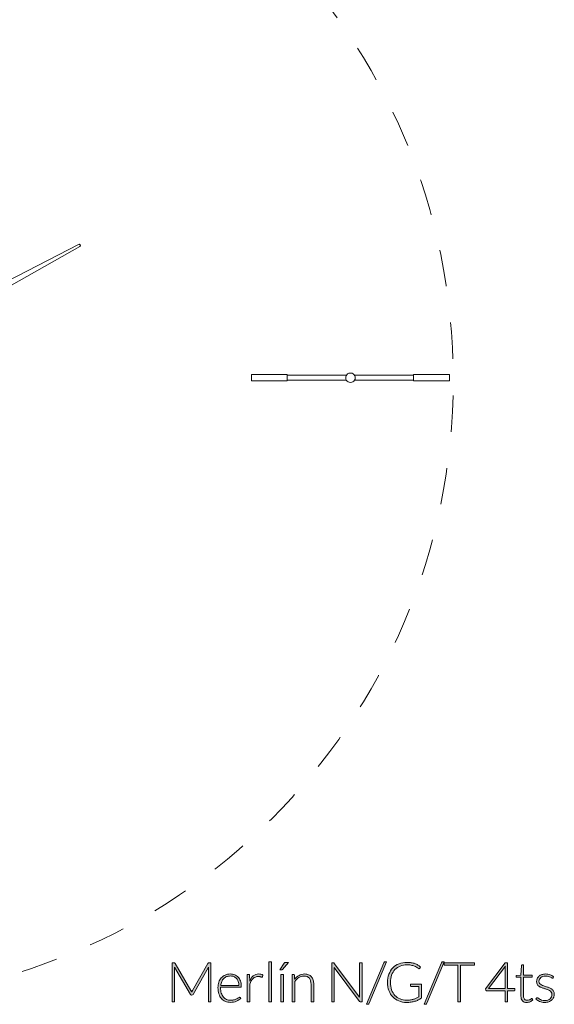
# Model space of a CAD drawing. Header units: inches. Extents: x 8 to 203, y -241 to -15.
# Tile 5 of 23: x 69 to 102, y -241 to -180. Entities that reach past the tile are written whole.
import ezdxf

# ---------------------------------------------------------------- set-up
doc = ezdxf.new("R2010")
doc.units = ezdxf.units.IN
doc.header["$MEASUREMENT"] = 0
doc.linetypes.add('AI-Linetype-4', pattern=[4.506413, 2.253206, -2.253206])
doc.layers.add('Capa 1', color=7, linetype='Continuous')

# ---------------------------------------------------------------- blocks, each defined once
blk = doc.blocks.new('block 9')
at = {"layer": 'Capa 1'}
h = blk.add_hatch(color=250, dxfattribs=at)
h.dxf.hatch_style = 2
edge = h.paths.add_edge_path()
edge.add_spline(control_points=[(79.66, -239.773), (79.667, -239.755), (79.674, -239.737), (79.682, -239.719), (79.689, -239.701), (79.697, -239.685), (79.706, -239.669), (79.706, -239.669), (80.656, -237.991), (80.656, -237.991), (80.664, -237.976), (80.674, -237.967), (80.683, -237.964), (80.692, -237.96), (80.704, -237.958), (80.72, -237.958), (80.72, -237.958), (80.842, -237.958), (80.842, -237.958), (80.842, -237.958), (80.842, -240.374), (80.842, -240.374), (80.842, -240.374), (80.688, -240.374), (80.688, -240.374), (80.688, -240.374), (80.688, -238.315), (80.688, -238.315), (80.688, -238.286), (80.69, -238.255), (80.693, -238.221), (80.693, -238.221), (79.742, -239.91), (79.742, -239.91), (79.726, -239.939), (79.704, -239.954), (79.674, -239.954), (79.674, -239.954), (79.646, -239.954), (79.646, -239.954), (79.618, -239.954), (79.595, -239.939), (79.578, -239.91), (79.578, -239.91), (78.602, -238.219), (78.602, -238.219), (78.605, -238.252), (78.607, -238.285), (78.607, -238.315), (78.607, -238.315), (78.607, -240.374), (78.607, -240.374), (78.607, -240.374), (78.455, -240.374), (78.455, -240.374), (78.455, -240.374), (78.455, -237.958), (78.455, -237.958), (78.455, -237.958), (78.574, -237.958), (78.574, -237.958), (78.591, -237.958), (78.603, -237.96), (78.613, -237.964), (78.623, -237.967), (78.632, -237.976), (78.641, -237.991), (78.641, -237.991), (79.616, -239.67), (79.616, -239.67), (79.633, -239.703), (79.648, -239.737), (79.66, -239.773)], knot_values=[0, 0, 0, 0, 1, 1, 1, 2, 2, 2, 3, 3, 3, 4, 4, 4, 5, 5, 5, 6, 6, 6, 7, 7, 7, 8, 8, 8, 9, 9, 9, 10, 10, 10, 11, 11, 11, 12, 12, 12, 13, 13, 13, 14, 14, 14, 15, 15, 15, 16, 16, 16, 17, 17, 17, 18, 18, 18, 19, 19, 19, 20, 20, 20, 21, 21, 21, 22, 22, 22, 23, 23, 23, 24, 24, 24, 24], degree=3, periodic=1)
h = blk.add_hatch(color=250, dxfattribs=at)
h.dxf.hatch_style = 2
h.paths.add_polyline_path([(84.582, -237.89), (84.582, -240.374), (84.42, -240.374), (84.42, -237.89)])
h = blk.add_hatch(color=250, dxfattribs=at)
h.dxf.hatch_style = 2
edge = h.paths.add_edge_path()
edge.add_spline(control_points=[(85.632, -237.931), (85.632, -237.931), (85.263, -238.363), (85.263, -238.363), (85.254, -238.374), (85.244, -238.382), (85.235, -238.386), (85.225, -238.39), (85.213, -238.392), (85.2, -238.392), (85.2, -238.392), (85.102, -238.392), (85.102, -238.392), (85.102, -238.392), (85.37, -237.986), (85.37, -237.986), (85.383, -237.965), (85.396, -237.951), (85.41, -237.943), (85.424, -237.936), (85.444, -237.931), (85.471, -237.931), (85.471, -237.931), (85.632, -237.931), (85.632, -237.931)], knot_values=[0, 0, 0, 0, 1, 1, 1, 2, 2, 2, 3, 3, 3, 4, 4, 4, 5, 5, 5, 6, 6, 6, 7, 7, 7, 8, 8, 8, 8], degree=3, periodic=1)
h.paths.add_polyline_path([(85.324, -238.676), (85.324, -240.374), (85.162, -240.374), (85.162, -238.676)])
h = blk.add_hatch(color=250, dxfattribs=at)
h.dxf.hatch_style = 2
edge = h.paths.add_edge_path()
edge.add_spline(control_points=[(88.431, -237.964), (88.441, -237.969), (88.45, -237.978), (88.461, -237.991), (88.461, -237.991), (90.024, -240.084), (90.024, -240.084), (90.021, -240.049), (90.019, -240.017), (90.019, -239.985), (90.019, -239.985), (90.019, -237.958), (90.019, -237.958), (90.019, -237.958), (90.173, -237.958), (90.173, -237.958), (90.173, -237.958), (90.173, -240.374), (90.173, -240.374), (90.173, -240.374), (90.089, -240.374), (90.089, -240.374), (90.063, -240.374), (90.042, -240.363), (90.026, -240.34), (90.026, -240.34), (88.456, -238.244), (88.456, -238.244), (88.459, -238.278), (88.461, -238.31), (88.461, -238.341), (88.461, -238.341), (88.461, -240.374), (88.461, -240.374), (88.461, -240.374), (88.309, -240.374), (88.309, -240.374), (88.309, -240.374), (88.309, -237.958), (88.309, -237.958), (88.309, -237.958), (88.394, -237.958), (88.394, -237.958), (88.41, -237.958), (88.423, -237.96), (88.431, -237.964)], knot_values=[0, 0, 0, 0, 1, 1, 1, 2, 2, 2, 3, 3, 3, 4, 4, 4, 5, 5, 5, 6, 6, 6, 7, 7, 7, 8, 8, 8, 9, 9, 9, 10, 10, 10, 11, 11, 11, 12, 12, 12, 13, 13, 13, 14, 14, 14, 15, 15, 15, 15], degree=3, periodic=1)
h = blk.add_hatch(color=250, dxfattribs=at)
h.dxf.hatch_style = 2
edge = h.paths.add_edge_path()
edge.add_spline(control_points=[(90.618, -240.451), (90.609, -240.474), (90.595, -240.49), (90.577, -240.501), (90.559, -240.512), (90.54, -240.517), (90.521, -240.517), (90.521, -240.517), (90.454, -240.517), (90.454, -240.517), (90.454, -240.517), (91.516, -237.953), (91.516, -237.953), (91.533, -237.911), (91.564, -237.89), (91.608, -237.89), (91.608, -237.89), (91.678, -237.89), (91.678, -237.89), (91.678, -237.89), (90.618, -240.451), (90.618, -240.451)], knot_values=[0, 0, 0, 0, 1, 1, 1, 2, 2, 2, 3, 3, 3, 4, 4, 4, 5, 5, 5, 6, 6, 6, 7, 7, 7, 7], degree=3, periodic=1)
h = blk.add_hatch(color=250, dxfattribs=at)
h.dxf.hatch_style = 2
edge = h.paths.add_edge_path()
edge.add_spline(control_points=[(92.931, -240.26), (93.014, -240.26), (93.09, -240.255), (93.158, -240.247), (93.227, -240.238), (93.29, -240.226), (93.349, -240.209), (93.407, -240.191), (93.463, -240.171), (93.516, -240.146), (93.569, -240.122), (93.622, -240.094), (93.676, -240.063), (93.676, -240.063), (93.676, -239.413), (93.676, -239.413), (93.676, -239.413), (93.211, -239.413), (93.211, -239.413), (93.199, -239.413), (93.188, -239.409), (93.179, -239.401), (93.171, -239.393), (93.167, -239.384), (93.167, -239.374), (93.167, -239.374), (93.167, -239.278), (93.167, -239.278), (93.167, -239.278), (93.834, -239.278), (93.834, -239.278), (93.834, -239.278), (93.834, -240.137), (93.834, -240.137), (93.774, -240.179), (93.711, -240.216), (93.647, -240.249), (93.582, -240.282), (93.512, -240.31), (93.438, -240.333), (93.364, -240.355), (93.285, -240.372), (93.199, -240.384), (93.114, -240.395), (93.021, -240.402), (92.919, -240.402), (92.745, -240.402), (92.586, -240.372), (92.442, -240.313), (92.298, -240.255), (92.175, -240.172), (92.072, -240.065), (91.969, -239.956), (91.889, -239.827), (91.832, -239.674), (91.775, -239.522), (91.746, -239.352), (91.746, -239.165), (91.746, -238.979), (91.775, -238.809), (91.832, -238.658), (91.889, -238.505), (91.97, -238.376), (92.074, -238.268), (92.179, -238.161), (92.306, -238.077), (92.456, -238.019), (92.606, -237.96), (92.773, -237.931), (92.959, -237.931), (93.051, -237.931), (93.136, -237.938), (93.214, -237.95), (93.292, -237.962), (93.364, -237.981), (93.431, -238.006), (93.499, -238.03), (93.561, -238.06), (93.619, -238.096), (93.677, -238.132), (93.733, -238.173), (93.787, -238.219), (93.787, -238.219), (93.74, -238.294), (93.74, -238.294), (93.73, -238.312), (93.716, -238.321), (93.698, -238.321), (93.688, -238.321), (93.678, -238.318), (93.669, -238.314), (93.652, -238.307), (93.627, -238.291), (93.595, -238.266), (93.562, -238.241), (93.518, -238.215), (93.463, -238.187), (93.408, -238.16), (93.339, -238.135), (93.256, -238.114), (93.173, -238.092), (93.072, -238.082), (92.953, -238.082), (92.796, -238.082), (92.655, -238.106), (92.528, -238.157), (92.402, -238.206), (92.294, -238.279), (92.205, -238.372), (92.116, -238.465), (92.047, -238.579), (91.998, -238.713), (91.95, -238.847), (91.926, -238.998), (91.926, -239.165), (91.926, -239.336), (91.95, -239.489), (91.999, -239.625), (92.048, -239.76), (92.117, -239.875), (92.205, -239.969), (92.293, -240.063), (92.399, -240.135), (92.523, -240.184), (92.646, -240.235), (92.782, -240.26), (92.931, -240.26)], knot_values=[0, 0, 0, 0, 1, 1, 1, 2, 2, 2, 3, 3, 3, 4, 4, 4, 5, 5, 5, 6, 6, 6, 7, 7, 7, 8, 8, 8, 9, 9, 9, 10, 10, 10, 11, 11, 11, 12, 12, 12, 13, 13, 13, 14, 14, 14, 15, 15, 15, 16, 16, 16, 17, 17, 17, 18, 18, 18, 19, 19, 19, 20, 20, 20, 21, 21, 21, 22, 22, 22, 23, 23, 23, 24, 24, 24, 25, 25, 25, 26, 26, 26, 27, 27, 27, 28, 28, 28, 29, 29, 29, 30, 30, 30, 31, 31, 31, 32, 32, 32, 33, 33, 33, 34, 34, 34, 35, 35, 35, 36, 36, 36, 37, 37, 37, 38, 38, 38, 39, 39, 39, 40, 40, 40, 41, 41, 41, 42, 42, 42, 42], degree=3, periodic=1)
h = blk.add_hatch(color=250, dxfattribs=at)
h.dxf.hatch_style = 2
edge = h.paths.add_edge_path()
edge.add_spline(control_points=[(94.178, -240.451), (94.168, -240.474), (94.155, -240.49), (94.137, -240.501), (94.118, -240.512), (94.1, -240.517), (94.08, -240.517), (94.08, -240.517), (94.014, -240.517), (94.014, -240.517), (94.014, -240.517), (95.075, -237.953), (95.075, -237.953), (95.093, -237.911), (95.123, -237.89), (95.168, -237.89), (95.168, -237.89), (95.238, -237.89), (95.238, -237.89), (95.238, -237.89), (94.178, -240.451), (94.178, -240.451)], knot_values=[0, 0, 0, 0, 1, 1, 1, 2, 2, 2, 3, 3, 3, 4, 4, 4, 5, 5, 5, 6, 6, 6, 7, 7, 7, 7], degree=3, periodic=1)
h = blk.add_hatch(color=250, dxfattribs=at)
h.dxf.hatch_style = 2
h.paths.add_polyline_path([(97.107, -237.958), (97.107, -238.107), (96.259, -238.107), (96.259, -240.374), (96.084, -240.374), (96.084, -238.107), (95.231, -238.107), (95.231, -237.958)])
h = blk.add_hatch(color=250, dxfattribs=at)
h.dxf.hatch_style = 2
edge = h.paths.add_edge_path()
edge.add_spline(control_points=[(99.156, -239.551), (99.156, -239.551), (99.598, -239.551), (99.598, -239.551), (99.598, -239.551), (99.598, -239.64), (99.598, -239.64), (99.598, -239.653), (99.594, -239.662), (99.587, -239.67), (99.579, -239.677), (99.567, -239.681), (99.552, -239.681), (99.552, -239.681), (99.156, -239.681), (99.156, -239.681), (99.156, -239.681), (99.156, -240.374), (99.156, -240.374), (99.156, -240.374), (99.009, -240.374), (99.009, -240.374), (99.009, -240.374), (99.009, -239.681), (99.009, -239.681), (99.009, -239.681), (97.87, -239.681), (97.87, -239.681), (97.853, -239.681), (97.84, -239.677), (97.831, -239.67), (97.822, -239.662), (97.816, -239.653), (97.812, -239.64), (97.812, -239.64), (97.797, -239.56), (97.797, -239.56), (97.797, -239.56), (99.01, -237.955), (99.01, -237.955), (99.01, -237.955), (99.156, -237.955), (99.156, -237.955), (99.156, -237.955), (99.156, -239.551), (99.156, -239.551)], knot_values=[0, 0, 0, 0, 1, 1, 1, 2, 2, 2, 3, 3, 3, 4, 4, 4, 5, 5, 5, 6, 6, 6, 7, 7, 7, 8, 8, 8, 9, 9, 9, 10, 10, 10, 11, 11, 11, 12, 12, 12, 13, 13, 13, 14, 14, 14, 15, 15, 15, 15], degree=3, periodic=1)
edge = h.paths.add_edge_path()
edge.add_spline(control_points=[(99.009, -238.286), (99.009, -238.267), (99.009, -238.246), (99.01, -238.225), (99.012, -238.204), (99.014, -238.181), (99.017, -238.158), (99.017, -238.158), (97.974, -239.551), (97.974, -239.551), (97.974, -239.551), (99.009, -239.551), (99.009, -239.551), (99.009, -239.551), (99.009, -238.286), (99.009, -238.286)], knot_values=[0, 0, 0, 0, 1, 1, 1, 2, 2, 2, 3, 3, 3, 4, 4, 4, 5, 5, 5, 5], degree=3, periodic=1)
h = blk.add_hatch(color=250, dxfattribs=at)
h.dxf.hatch_style = 2
edge = h.paths.add_edge_path()
edge.add_spline(control_points=[(100.34, -240.402), (100.225, -240.402), (100.136, -240.37), (100.072, -240.306), (100.009, -240.242), (99.977, -240.144), (99.977, -240.011), (99.977, -240.011), (99.977, -238.85), (99.977, -238.85), (99.977, -238.85), (99.733, -238.85), (99.733, -238.85), (99.72, -238.85), (99.71, -238.846), (99.702, -238.84), (99.694, -238.833), (99.69, -238.823), (99.69, -238.811), (99.69, -238.811), (99.69, -238.747), (99.69, -238.747), (99.69, -238.747), (99.98, -238.727), (99.98, -238.727), (99.98, -238.727), (100.021, -238.119), (100.021, -238.119), (100.022, -238.108), (100.026, -238.1), (100.033, -238.092), (100.041, -238.084), (100.05, -238.08), (100.063, -238.08), (100.063, -238.08), (100.139, -238.08), (100.139, -238.08), (100.139, -238.08), (100.139, -238.729), (100.139, -238.729), (100.139, -238.729), (100.673, -238.729), (100.673, -238.729), (100.673, -238.729), (100.673, -238.85), (100.673, -238.85), (100.673, -238.85), (100.139, -238.85), (100.139, -238.85), (100.139, -238.85), (100.139, -240.002), (100.139, -240.002), (100.139, -240.049), (100.145, -240.089), (100.157, -240.122), (100.169, -240.156), (100.185, -240.184), (100.206, -240.205), (100.227, -240.227), (100.252, -240.242), (100.281, -240.253), (100.309, -240.263), (100.34, -240.269), (100.373, -240.269), (100.414, -240.269), (100.449, -240.262), (100.479, -240.251), (100.508, -240.238), (100.534, -240.225), (100.555, -240.211), (100.577, -240.197), (100.595, -240.184), (100.609, -240.172), (100.622, -240.16), (100.633, -240.154), (100.641, -240.154), (100.65, -240.154), (100.659, -240.16), (100.668, -240.171), (100.668, -240.171), (100.713, -240.242), (100.713, -240.242), (100.669, -240.291), (100.614, -240.329), (100.548, -240.358), (100.481, -240.387), (100.412, -240.402), (100.34, -240.402)], knot_values=[0, 0, 0, 0, 1, 1, 1, 2, 2, 2, 3, 3, 3, 4, 4, 4, 5, 5, 5, 6, 6, 6, 7, 7, 7, 8, 8, 8, 9, 9, 9, 10, 10, 10, 11, 11, 11, 12, 12, 12, 13, 13, 13, 14, 14, 14, 15, 15, 15, 16, 16, 16, 17, 17, 17, 18, 18, 18, 19, 19, 19, 20, 20, 20, 21, 21, 21, 22, 22, 22, 23, 23, 23, 24, 24, 24, 25, 25, 25, 26, 26, 26, 27, 27, 27, 28, 28, 28, 29, 29, 29, 29], degree=3, periodic=1)
h = blk.add_hatch(color=250, dxfattribs=at)
h.dxf.hatch_style = 2
edge = h.paths.add_edge_path()
edge.add_spline(control_points=[(82.049, -238.648), (82.145, -238.648), (82.233, -238.665), (82.314, -238.698), (82.396, -238.731), (82.466, -238.779), (82.526, -238.842), (82.585, -238.905), (82.632, -238.983), (82.666, -239.075), (82.7, -239.167), (82.716, -239.273), (82.716, -239.393), (82.716, -239.418), (82.713, -239.435), (82.705, -239.444), (82.698, -239.453), (82.686, -239.458), (82.67, -239.458), (82.67, -239.458), (81.444, -239.458), (81.444, -239.458), (81.444, -239.458), (81.444, -239.49), (81.444, -239.49), (81.444, -239.617), (81.459, -239.73), (81.489, -239.826), (81.519, -239.923), (81.561, -240.004), (81.615, -240.069), (81.67, -240.135), (81.736, -240.184), (81.813, -240.217), (81.891, -240.25), (81.977, -240.266), (82.073, -240.266), (82.158, -240.266), (82.232, -240.258), (82.295, -240.238), (82.357, -240.22), (82.41, -240.198), (82.453, -240.176), (82.495, -240.152), (82.529, -240.131), (82.554, -240.112), (82.579, -240.094), (82.597, -240.084), (82.609, -240.084), (82.623, -240.084), (82.635, -240.089), (82.643, -240.101), (82.643, -240.101), (82.687, -240.156), (82.687, -240.156), (82.66, -240.19), (82.624, -240.222), (82.579, -240.251), (82.534, -240.281), (82.484, -240.306), (82.429, -240.327), (82.373, -240.348), (82.314, -240.365), (82.251, -240.377), (82.188, -240.39), (82.125, -240.396), (82.061, -240.396), (81.945, -240.396), (81.839, -240.376), (81.743, -240.336), (81.648, -240.295), (81.565, -240.236), (81.497, -240.159), (81.429, -240.082), (81.376, -239.987), (81.338, -239.875), (81.301, -239.763), (81.282, -239.635), (81.282, -239.49), (81.282, -239.368), (81.299, -239.256), (81.334, -239.152), (81.369, -239.05), (81.419, -238.961), (81.484, -238.886), (81.55, -238.812), (81.63, -238.753), (81.725, -238.711), (81.82, -238.669), (81.928, -238.648), (82.049, -238.648)], knot_values=[0, 0, 0, 0, 1, 1, 1, 2, 2, 2, 3, 3, 3, 4, 4, 4, 5, 5, 5, 6, 6, 6, 7, 7, 7, 8, 8, 8, 9, 9, 9, 10, 10, 10, 11, 11, 11, 12, 12, 12, 13, 13, 13, 14, 14, 14, 15, 15, 15, 16, 16, 16, 17, 17, 17, 18, 18, 18, 19, 19, 19, 20, 20, 20, 21, 21, 21, 22, 22, 22, 23, 23, 23, 24, 24, 24, 25, 25, 25, 26, 26, 26, 27, 27, 27, 28, 28, 28, 29, 29, 29, 30, 30, 30, 30], degree=3, periodic=1)
edge = h.paths.add_edge_path()
edge.add_spline(control_points=[(82.051, -238.769), (81.964, -238.769), (81.885, -238.783), (81.816, -238.811), (81.747, -238.837), (81.687, -238.877), (81.636, -238.928), (81.586, -238.979), (81.545, -239.041), (81.513, -239.112), (81.482, -239.184), (81.461, -239.265), (81.451, -239.354), (81.451, -239.354), (82.569, -239.354), (82.569, -239.354), (82.569, -239.262), (82.557, -239.181), (82.532, -239.108), (82.507, -239.036), (82.472, -238.975), (82.426, -238.925), (82.381, -238.875), (82.326, -238.836), (82.263, -238.809), (82.199, -238.783), (82.129, -238.769), (82.051, -238.769)], knot_values=[0, 0, 0, 0, 1, 1, 1, 2, 2, 2, 3, 3, 3, 4, 4, 4, 5, 5, 5, 6, 6, 6, 7, 7, 7, 8, 8, 8, 9, 9, 9, 9], degree=3, periodic=1)
h = blk.add_hatch(color=250, dxfattribs=at)
h.dxf.hatch_style = 2
edge = h.paths.add_edge_path()
edge.add_spline(control_points=[(83.085, -240.374), (83.085, -240.374), (83.085, -238.676), (83.085, -238.676), (83.085, -238.676), (83.17, -238.676), (83.17, -238.676), (83.19, -238.676), (83.204, -238.68), (83.212, -238.687), (83.221, -238.696), (83.226, -238.709), (83.227, -238.729), (83.227, -238.729), (83.24, -239.087), (83.24, -239.087), (83.295, -238.949), (83.368, -238.842), (83.459, -238.764), (83.55, -238.685), (83.662, -238.647), (83.795, -238.647), (83.846, -238.647), (83.894, -238.652), (83.937, -238.662), (83.98, -238.673), (84.021, -238.689), (84.06, -238.71), (84.06, -238.71), (84.038, -238.822), (84.038, -238.822), (84.034, -238.841), (84.023, -238.85), (84.003, -238.85), (83.997, -238.85), (83.987, -238.847), (83.974, -238.843), (83.962, -238.838), (83.946, -238.833), (83.927, -238.827), (83.909, -238.822), (83.886, -238.817), (83.858, -238.812), (83.831, -238.808), (83.8, -238.805), (83.764, -238.805), (83.636, -238.805), (83.53, -238.845), (83.448, -238.925), (83.365, -239.004), (83.298, -239.119), (83.247, -239.269), (83.247, -239.269), (83.247, -240.374), (83.247, -240.374), (83.247, -240.374), (83.085, -240.374), (83.085, -240.374)], knot_values=[0, 0, 0, 0, 1, 1, 1, 2, 2, 2, 3, 3, 3, 4, 4, 4, 5, 5, 5, 6, 6, 6, 7, 7, 7, 8, 8, 8, 9, 9, 9, 10, 10, 10, 11, 11, 11, 12, 12, 12, 13, 13, 13, 14, 14, 14, 15, 15, 15, 16, 16, 16, 17, 17, 17, 18, 18, 18, 19, 19, 19, 19], degree=3, periodic=1)
h = blk.add_hatch(color=250, dxfattribs=at)
h.dxf.hatch_style = 2
edge = h.paths.add_edge_path()
edge.add_spline(control_points=[(85.857, -240.374), (85.857, -240.374), (85.857, -238.676), (85.857, -238.676), (85.857, -238.676), (85.946, -238.676), (85.946, -238.676), (85.975, -238.676), (85.993, -238.69), (85.997, -238.718), (85.997, -238.718), (86.013, -238.975), (86.013, -238.975), (86.09, -238.877), (86.18, -238.797), (86.283, -238.738), (86.386, -238.678), (86.501, -238.648), (86.627, -238.648), (86.72, -238.648), (86.803, -238.663), (86.874, -238.693), (86.945, -238.722), (87.004, -238.765), (87.051, -238.821), (87.097, -238.877), (87.132, -238.944), (87.156, -239.022), (87.18, -239.101), (87.192, -239.19), (87.192, -239.288), (87.192, -239.288), (87.192, -240.374), (87.192, -240.374), (87.192, -240.374), (87.03, -240.374), (87.03, -240.374), (87.03, -240.374), (87.03, -239.288), (87.03, -239.288), (87.03, -239.129), (86.993, -239.004), (86.921, -238.914), (86.848, -238.823), (86.736, -238.778), (86.586, -238.778), (86.475, -238.778), (86.371, -238.806), (86.276, -238.864), (86.18, -238.922), (86.095, -239.001), (86.02, -239.101), (86.02, -239.101), (86.02, -240.374), (86.02, -240.374), (86.02, -240.374), (85.857, -240.374), (85.857, -240.374)], knot_values=[0, 0, 0, 0, 1, 1, 1, 2, 2, 2, 3, 3, 3, 4, 4, 4, 5, 5, 5, 6, 6, 6, 7, 7, 7, 8, 8, 8, 9, 9, 9, 10, 10, 10, 11, 11, 11, 12, 12, 12, 13, 13, 13, 14, 14, 14, 15, 15, 15, 16, 16, 16, 17, 17, 17, 18, 18, 18, 19, 19, 19, 19], degree=3, periodic=1)
h = blk.add_hatch(color=250, dxfattribs=at)
h.dxf.hatch_style = 2
edge = h.paths.add_edge_path()
edge.add_spline(control_points=[(101.962, -238.887), (101.954, -238.903), (101.942, -238.911), (101.925, -238.911), (101.912, -238.911), (101.896, -238.904), (101.876, -238.89), (101.856, -238.875), (101.83, -238.859), (101.797, -238.842), (101.765, -238.824), (101.725, -238.809), (101.678, -238.794), (101.631, -238.78), (101.573, -238.773), (101.505, -238.773), (101.443, -238.773), (101.387, -238.782), (101.336, -238.8), (101.286, -238.817), (101.243, -238.84), (101.207, -238.87), (101.171, -238.899), (101.143, -238.934), (101.123, -238.973), (101.103, -239.012), (101.093, -239.053), (101.093, -239.097), (101.093, -239.15), (101.107, -239.194), (101.134, -239.229), (101.161, -239.265), (101.197, -239.294), (101.242, -239.319), (101.286, -239.345), (101.336, -239.366), (101.393, -239.384), (101.449, -239.402), (101.507, -239.42), (101.566, -239.438), (101.625, -239.457), (101.683, -239.477), (101.74, -239.499), (101.796, -239.522), (101.846, -239.549), (101.89, -239.582), (101.935, -239.615), (101.971, -239.655), (101.998, -239.704), (102.025, -239.751), (102.039, -239.809), (102.039, -239.877), (102.039, -239.952), (102.025, -240.02), (101.999, -240.084), (101.972, -240.148), (101.933, -240.203), (101.883, -240.249), (101.832, -240.296), (101.77, -240.333), (101.696, -240.36), (101.622, -240.388), (101.538, -240.402), (101.443, -240.402), (101.324, -240.402), (101.221, -240.382), (101.134, -240.344), (101.048, -240.306), (100.97, -240.256), (100.902, -240.195), (100.902, -240.195), (100.941, -240.137), (100.941, -240.137), (100.947, -240.128), (100.953, -240.121), (100.96, -240.116), (100.967, -240.112), (100.976, -240.109), (100.989, -240.109), (101.004, -240.109), (101.022, -240.118), (101.044, -240.137), (101.065, -240.155), (101.094, -240.175), (101.128, -240.196), (101.163, -240.217), (101.206, -240.236), (101.258, -240.255), (101.31, -240.273), (101.374, -240.282), (101.45, -240.282), (101.522, -240.282), (101.585, -240.272), (101.64, -240.252), (101.694, -240.232), (101.74, -240.205), (101.776, -240.171), (101.813, -240.137), (101.84, -240.097), (101.859, -240.051), (101.878, -240.005), (101.887, -239.956), (101.887, -239.905), (101.887, -239.848), (101.874, -239.801), (101.846, -239.763), (101.819, -239.726), (101.783, -239.694), (101.738, -239.668), (101.694, -239.642), (101.644, -239.619), (101.588, -239.601), (101.531, -239.582), (101.473, -239.564), (101.413, -239.546), (101.354, -239.528), (101.295, -239.508), (101.239, -239.487), (101.183, -239.465), (101.133, -239.438), (101.088, -239.405), (101.044, -239.371), (101.008, -239.331), (100.981, -239.284), (100.953, -239.237), (100.94, -239.178), (100.94, -239.108), (100.94, -239.047), (100.953, -238.989), (100.979, -238.933), (101.005, -238.877), (101.042, -238.828), (101.091, -238.786), (101.139, -238.744), (101.198, -238.711), (101.267, -238.686), (101.337, -238.661), (101.415, -238.648), (101.501, -238.648), (101.605, -238.648), (101.697, -238.663), (101.777, -238.693), (101.857, -238.723), (101.931, -238.769), (101.998, -238.831), (101.998, -238.831), (101.962, -238.887), (101.962, -238.887)], knot_values=[0, 0, 0, 0, 1, 1, 1, 2, 2, 2, 3, 3, 3, 4, 4, 4, 5, 5, 5, 6, 6, 6, 7, 7, 7, 8, 8, 8, 9, 9, 9, 10, 10, 10, 11, 11, 11, 12, 12, 12, 13, 13, 13, 14, 14, 14, 15, 15, 15, 16, 16, 16, 17, 17, 17, 18, 18, 18, 19, 19, 19, 20, 20, 20, 21, 21, 21, 22, 22, 22, 23, 23, 23, 24, 24, 24, 25, 25, 25, 26, 26, 26, 27, 27, 27, 28, 28, 28, 29, 29, 29, 30, 30, 30, 31, 31, 31, 32, 32, 32, 33, 33, 33, 34, 34, 34, 35, 35, 35, 36, 36, 36, 37, 37, 37, 38, 38, 38, 39, 39, 39, 40, 40, 40, 41, 41, 41, 42, 42, 42, 43, 43, 43, 44, 44, 44, 45, 45, 45, 46, 46, 46, 47, 47, 47, 48, 48, 48, 49, 49, 49, 49], degree=3, periodic=1)
at = {"layer": 'Capa 1', "lineweight": 0}
for points in [[(84.582, -237.89), (84.582, -240.374), (84.42, -240.374), (84.42, -237.89), (84.582, -237.89)], [(97.107, -237.958), (97.107, -238.107), (96.259, -238.107), (96.259, -240.374), (96.084, -240.374), (96.084, -238.107), (95.231, -238.107), (95.231, -237.958), (97.107, -237.958)], [(85.324, -238.676), (85.324, -240.374), (85.162, -240.374), (85.162, -238.676), (85.324, -238.676)]]:
    blk.add_lwpolyline(points, dxfattribs=at)
for points, knots in [([(79.66, -239.773), (79.667, -239.755), (79.674, -239.737), (79.682, -239.719), (79.689, -239.701), (79.697, -239.685), (79.706, -239.669), (79.706, -239.669), (80.656, -237.991), (80.656, -237.991), (80.664, -237.976), (80.674, -237.967), (80.683, -237.964), (80.692, -237.96), (80.704, -237.958), (80.72, -237.958), (80.72, -237.958), (80.842, -237.958), (80.842, -237.958), (80.842, -237.958), (80.842, -240.374), (80.842, -240.374), (80.842, -240.374), (80.688, -240.374), (80.688, -240.374), (80.688, -240.374), (80.688, -238.315), (80.688, -238.315), (80.688, -238.286), (80.69, -238.255), (80.693, -238.221), (80.693, -238.221), (79.742, -239.91), (79.742, -239.91), (79.726, -239.939), (79.704, -239.954), (79.674, -239.954), (79.674, -239.954), (79.646, -239.954), (79.646, -239.954), (79.618, -239.954), (79.595, -239.939), (79.578, -239.91), (79.578, -239.91), (78.602, -238.219), (78.602, -238.219), (78.605, -238.252), (78.607, -238.285), (78.607, -238.315), (78.607, -238.315), (78.607, -240.374), (78.607, -240.374), (78.607, -240.374), (78.455, -240.374), (78.455, -240.374), (78.455, -240.374), (78.455, -237.958), (78.455, -237.958), (78.455, -237.958), (78.574, -237.958), (78.574, -237.958), (78.591, -237.958), (78.603, -237.96), (78.613, -237.964), (78.623, -237.967), (78.632, -237.976), (78.641, -237.991), (78.641, -237.991), (79.616, -239.67), (79.616, -239.67), (79.633, -239.703), (79.648, -239.737), (79.66, -239.773)], [0, 0, 0, 0, 1, 1, 1, 2, 2, 2, 3, 3, 3, 4, 4, 4, 5, 5, 5, 6, 6, 6, 7, 7, 7, 8, 8, 8, 9, 9, 9, 10, 10, 10, 11, 11, 11, 12, 12, 12, 13, 13, 13, 14, 14, 14, 15, 15, 15, 16, 16, 16, 17, 17, 17, 18, 18, 18, 19, 19, 19, 20, 20, 20, 21, 21, 21, 22, 22, 22, 23, 23, 23, 24, 24, 24, 24]), ([(85.632, -237.931), (85.632, -237.931), (85.263, -238.363), (85.263, -238.363), (85.254, -238.374), (85.244, -238.382), (85.235, -238.386), (85.225, -238.39), (85.213, -238.392), (85.2, -238.392), (85.2, -238.392), (85.102, -238.392), (85.102, -238.392), (85.102, -238.392), (85.37, -237.986), (85.37, -237.986), (85.383, -237.965), (85.396, -237.951), (85.41, -237.943), (85.424, -237.936), (85.444, -237.931), (85.471, -237.931), (85.471, -237.931), (85.632, -237.931), (85.632, -237.931)], [0, 0, 0, 0, 1, 1, 1, 2, 2, 2, 3, 3, 3, 4, 4, 4, 5, 5, 5, 6, 6, 6, 7, 7, 7, 8, 8, 8, 8]), ([(88.431, -237.964), (88.441, -237.969), (88.45, -237.978), (88.461, -237.991), (88.461, -237.991), (90.024, -240.084), (90.024, -240.084), (90.021, -240.049), (90.019, -240.017), (90.019, -239.985), (90.019, -239.985), (90.019, -237.958), (90.019, -237.958), (90.019, -237.958), (90.173, -237.958), (90.173, -237.958), (90.173, -237.958), (90.173, -240.374), (90.173, -240.374), (90.173, -240.374), (90.089, -240.374), (90.089, -240.374), (90.063, -240.374), (90.042, -240.363), (90.026, -240.34), (90.026, -240.34), (88.456, -238.244), (88.456, -238.244), (88.459, -238.278), (88.461, -238.31), (88.461, -238.341), (88.461, -238.341), (88.461, -240.374), (88.461, -240.374), (88.461, -240.374), (88.309, -240.374), (88.309, -240.374), (88.309, -240.374), (88.309, -237.958), (88.309, -237.958), (88.309, -237.958), (88.394, -237.958), (88.394, -237.958), (88.41, -237.958), (88.423, -237.96), (88.431, -237.964)], [0, 0, 0, 0, 1, 1, 1, 2, 2, 2, 3, 3, 3, 4, 4, 4, 5, 5, 5, 6, 6, 6, 7, 7, 7, 8, 8, 8, 9, 9, 9, 10, 10, 10, 11, 11, 11, 12, 12, 12, 13, 13, 13, 14, 14, 14, 15, 15, 15, 15]), ([(90.618, -240.451), (90.609, -240.474), (90.595, -240.49), (90.577, -240.501), (90.559, -240.512), (90.54, -240.517), (90.521, -240.517), (90.521, -240.517), (90.454, -240.517), (90.454, -240.517), (90.454, -240.517), (91.516, -237.953), (91.516, -237.953), (91.533, -237.911), (91.564, -237.89), (91.608, -237.89), (91.608, -237.89), (91.678, -237.89), (91.678, -237.89), (91.678, -237.89), (90.618, -240.451), (90.618, -240.451)], [0, 0, 0, 0, 1, 1, 1, 2, 2, 2, 3, 3, 3, 4, 4, 4, 5, 5, 5, 6, 6, 6, 7, 7, 7, 7]), ([(92.931, -240.26), (93.014, -240.26), (93.09, -240.255), (93.158, -240.247), (93.227, -240.238), (93.29, -240.226), (93.349, -240.209), (93.407, -240.191), (93.463, -240.171), (93.516, -240.146), (93.569, -240.122), (93.622, -240.094), (93.676, -240.063), (93.676, -240.063), (93.676, -239.413), (93.676, -239.413), (93.676, -239.413), (93.211, -239.413), (93.211, -239.413), (93.199, -239.413), (93.188, -239.409), (93.179, -239.401), (93.171, -239.393), (93.167, -239.384), (93.167, -239.374), (93.167, -239.374), (93.167, -239.278), (93.167, -239.278), (93.167, -239.278), (93.834, -239.278), (93.834, -239.278), (93.834, -239.278), (93.834, -240.137), (93.834, -240.137), (93.774, -240.179), (93.711, -240.216), (93.647, -240.249), (93.582, -240.282), (93.512, -240.31), (93.438, -240.333), (93.364, -240.355), (93.285, -240.372), (93.199, -240.384), (93.114, -240.395), (93.021, -240.402), (92.919, -240.402), (92.745, -240.402), (92.586, -240.372), (92.442, -240.313), (92.298, -240.255), (92.175, -240.172), (92.072, -240.065), (91.969, -239.956), (91.889, -239.827), (91.832, -239.674), (91.775, -239.522), (91.746, -239.352), (91.746, -239.165), (91.746, -238.979), (91.775, -238.809), (91.832, -238.658), (91.889, -238.505), (91.97, -238.376), (92.074, -238.268), (92.179, -238.161), (92.306, -238.077), (92.456, -238.019), (92.606, -237.96), (92.773, -237.931), (92.959, -237.931), (93.051, -237.931), (93.136, -237.938), (93.214, -237.95), (93.292, -237.962), (93.364, -237.981), (93.431, -238.006), (93.499, -238.03), (93.561, -238.06), (93.619, -238.096), (93.677, -238.132), (93.733, -238.173), (93.787, -238.219), (93.787, -238.219), (93.74, -238.294), (93.74, -238.294), (93.73, -238.312), (93.716, -238.321), (93.698, -238.321), (93.688, -238.321), (93.678, -238.318), (93.669, -238.314), (93.652, -238.307), (93.627, -238.291), (93.595, -238.266), (93.562, -238.241), (93.518, -238.215), (93.463, -238.187), (93.408, -238.16), (93.339, -238.135), (93.256, -238.114), (93.173, -238.092), (93.072, -238.082), (92.953, -238.082), (92.796, -238.082), (92.655, -238.106), (92.528, -238.157), (92.402, -238.206), (92.294, -238.279), (92.205, -238.372), (92.116, -238.465), (92.047, -238.579), (91.998, -238.713), (91.95, -238.847), (91.926, -238.998), (91.926, -239.165), (91.926, -239.336), (91.95, -239.489), (91.999, -239.625), (92.048, -239.76), (92.117, -239.875), (92.205, -239.969), (92.293, -240.063), (92.399, -240.135), (92.523, -240.184), (92.646, -240.235), (92.782, -240.26), (92.931, -240.26)], [0, 0, 0, 0, 1, 1, 1, 2, 2, 2, 3, 3, 3, 4, 4, 4, 5, 5, 5, 6, 6, 6, 7, 7, 7, 8, 8, 8, 9, 9, 9, 10, 10, 10, 11, 11, 11, 12, 12, 12, 13, 13, 13, 14, 14, 14, 15, 15, 15, 16, 16, 16, 17, 17, 17, 18, 18, 18, 19, 19, 19, 20, 20, 20, 21, 21, 21, 22, 22, 22, 23, 23, 23, 24, 24, 24, 25, 25, 25, 26, 26, 26, 27, 27, 27, 28, 28, 28, 29, 29, 29, 30, 30, 30, 31, 31, 31, 32, 32, 32, 33, 33, 33, 34, 34, 34, 35, 35, 35, 36, 36, 36, 37, 37, 37, 38, 38, 38, 39, 39, 39, 40, 40, 40, 41, 41, 41, 42, 42, 42, 42]), ([(94.178, -240.451), (94.168, -240.474), (94.155, -240.49), (94.137, -240.501), (94.118, -240.512), (94.1, -240.517), (94.08, -240.517), (94.08, -240.517), (94.014, -240.517), (94.014, -240.517), (94.014, -240.517), (95.075, -237.953), (95.075, -237.953), (95.093, -237.911), (95.123, -237.89), (95.168, -237.89), (95.168, -237.89), (95.238, -237.89), (95.238, -237.89), (95.238, -237.89), (94.178, -240.451), (94.178, -240.451)], [0, 0, 0, 0, 1, 1, 1, 2, 2, 2, 3, 3, 3, 4, 4, 4, 5, 5, 5, 6, 6, 6, 7, 7, 7, 7]), ([(99.156, -239.551), (99.156, -239.551), (99.598, -239.551), (99.598, -239.551), (99.598, -239.551), (99.598, -239.64), (99.598, -239.64), (99.598, -239.653), (99.594, -239.662), (99.587, -239.67), (99.579, -239.677), (99.567, -239.681), (99.552, -239.681), (99.552, -239.681), (99.156, -239.681), (99.156, -239.681), (99.156, -239.681), (99.156, -240.374), (99.156, -240.374), (99.156, -240.374), (99.009, -240.374), (99.009, -240.374), (99.009, -240.374), (99.009, -239.681), (99.009, -239.681), (99.009, -239.681), (97.87, -239.681), (97.87, -239.681), (97.853, -239.681), (97.84, -239.677), (97.831, -239.67), (97.822, -239.662), (97.816, -239.653), (97.812, -239.64), (97.812, -239.64), (97.797, -239.56), (97.797, -239.56), (97.797, -239.56), (99.01, -237.955), (99.01, -237.955), (99.01, -237.955), (99.156, -237.955), (99.156, -237.955), (99.156, -237.955), (99.156, -239.551), (99.156, -239.551)], [0, 0, 0, 0, 1, 1, 1, 2, 2, 2, 3, 3, 3, 4, 4, 4, 5, 5, 5, 6, 6, 6, 7, 7, 7, 8, 8, 8, 9, 9, 9, 10, 10, 10, 11, 11, 11, 12, 12, 12, 13, 13, 13, 14, 14, 14, 15, 15, 15, 15]), ([(99.009, -238.286), (99.009, -238.267), (99.009, -238.246), (99.01, -238.225), (99.012, -238.204), (99.014, -238.181), (99.017, -238.158), (99.017, -238.158), (97.974, -239.551), (97.974, -239.551), (97.974, -239.551), (99.009, -239.551), (99.009, -239.551), (99.009, -239.551), (99.009, -238.286), (99.009, -238.286)], [0, 0, 0, 0, 1, 1, 1, 2, 2, 2, 3, 3, 3, 4, 4, 4, 5, 5, 5, 5]), ([(100.34, -240.402), (100.225, -240.402), (100.136, -240.37), (100.072, -240.306), (100.009, -240.242), (99.977, -240.144), (99.977, -240.011), (99.977, -240.011), (99.977, -238.85), (99.977, -238.85), (99.977, -238.85), (99.733, -238.85), (99.733, -238.85), (99.72, -238.85), (99.71, -238.846), (99.702, -238.84), (99.694, -238.833), (99.69, -238.823), (99.69, -238.811), (99.69, -238.811), (99.69, -238.747), (99.69, -238.747), (99.69, -238.747), (99.98, -238.727), (99.98, -238.727), (99.98, -238.727), (100.021, -238.119), (100.021, -238.119), (100.022, -238.108), (100.026, -238.1), (100.033, -238.092), (100.041, -238.084), (100.05, -238.08), (100.063, -238.08), (100.063, -238.08), (100.139, -238.08), (100.139, -238.08), (100.139, -238.08), (100.139, -238.729), (100.139, -238.729), (100.139, -238.729), (100.673, -238.729), (100.673, -238.729), (100.673, -238.729), (100.673, -238.85), (100.673, -238.85), (100.673, -238.85), (100.139, -238.85), (100.139, -238.85), (100.139, -238.85), (100.139, -240.002), (100.139, -240.002), (100.139, -240.049), (100.145, -240.089), (100.157, -240.122), (100.169, -240.156), (100.185, -240.184), (100.206, -240.205), (100.227, -240.227), (100.252, -240.242), (100.281, -240.253), (100.309, -240.263), (100.34, -240.269), (100.373, -240.269), (100.414, -240.269), (100.449, -240.262), (100.479, -240.251), (100.508, -240.238), (100.534, -240.225), (100.555, -240.211), (100.577, -240.197), (100.595, -240.184), (100.609, -240.172), (100.622, -240.16), (100.633, -240.154), (100.641, -240.154), (100.65, -240.154), (100.659, -240.16), (100.668, -240.171), (100.668, -240.171), (100.713, -240.242), (100.713, -240.242), (100.669, -240.291), (100.614, -240.329), (100.548, -240.358), (100.481, -240.387), (100.412, -240.402), (100.34, -240.402)], [0, 0, 0, 0, 1, 1, 1, 2, 2, 2, 3, 3, 3, 4, 4, 4, 5, 5, 5, 6, 6, 6, 7, 7, 7, 8, 8, 8, 9, 9, 9, 10, 10, 10, 11, 11, 11, 12, 12, 12, 13, 13, 13, 14, 14, 14, 15, 15, 15, 16, 16, 16, 17, 17, 17, 18, 18, 18, 19, 19, 19, 20, 20, 20, 21, 21, 21, 22, 22, 22, 23, 23, 23, 24, 24, 24, 25, 25, 25, 26, 26, 26, 27, 27, 27, 28, 28, 28, 29, 29, 29, 29]), ([(82.049, -238.648), (82.145, -238.648), (82.233, -238.665), (82.314, -238.698), (82.396, -238.731), (82.466, -238.779), (82.526, -238.842), (82.585, -238.905), (82.632, -238.983), (82.666, -239.075), (82.7, -239.167), (82.716, -239.273), (82.716, -239.393), (82.716, -239.418), (82.713, -239.435), (82.705, -239.444), (82.698, -239.453), (82.686, -239.458), (82.67, -239.458), (82.67, -239.458), (81.444, -239.458), (81.444, -239.458), (81.444, -239.458), (81.444, -239.49), (81.444, -239.49), (81.444, -239.617), (81.459, -239.73), (81.489, -239.826), (81.519, -239.923), (81.561, -240.004), (81.615, -240.069), (81.67, -240.135), (81.736, -240.184), (81.813, -240.217), (81.891, -240.25), (81.977, -240.266), (82.073, -240.266), (82.158, -240.266), (82.232, -240.258), (82.295, -240.238), (82.357, -240.22), (82.41, -240.198), (82.453, -240.176), (82.495, -240.152), (82.529, -240.131), (82.554, -240.112), (82.579, -240.094), (82.597, -240.084), (82.609, -240.084), (82.623, -240.084), (82.635, -240.089), (82.643, -240.101), (82.643, -240.101), (82.687, -240.156), (82.687, -240.156), (82.66, -240.19), (82.624, -240.222), (82.579, -240.251), (82.534, -240.281), (82.484, -240.306), (82.429, -240.327), (82.373, -240.348), (82.314, -240.365), (82.251, -240.377), (82.188, -240.39), (82.125, -240.396), (82.061, -240.396), (81.945, -240.396), (81.839, -240.376), (81.743, -240.336), (81.648, -240.295), (81.565, -240.236), (81.497, -240.159), (81.429, -240.082), (81.376, -239.987), (81.338, -239.875), (81.301, -239.763), (81.282, -239.635), (81.282, -239.49), (81.282, -239.368), (81.299, -239.256), (81.334, -239.152), (81.369, -239.05), (81.419, -238.961), (81.484, -238.886), (81.55, -238.812), (81.63, -238.753), (81.725, -238.711), (81.82, -238.669), (81.928, -238.648), (82.049, -238.648)], [0, 0, 0, 0, 1, 1, 1, 2, 2, 2, 3, 3, 3, 4, 4, 4, 5, 5, 5, 6, 6, 6, 7, 7, 7, 8, 8, 8, 9, 9, 9, 10, 10, 10, 11, 11, 11, 12, 12, 12, 13, 13, 13, 14, 14, 14, 15, 15, 15, 16, 16, 16, 17, 17, 17, 18, 18, 18, 19, 19, 19, 20, 20, 20, 21, 21, 21, 22, 22, 22, 23, 23, 23, 24, 24, 24, 25, 25, 25, 26, 26, 26, 27, 27, 27, 28, 28, 28, 29, 29, 29, 30, 30, 30, 30]), ([(82.051, -238.769), (81.964, -238.769), (81.885, -238.783), (81.816, -238.811), (81.747, -238.837), (81.687, -238.877), (81.636, -238.928), (81.586, -238.979), (81.545, -239.041), (81.513, -239.112), (81.482, -239.184), (81.461, -239.265), (81.451, -239.354), (81.451, -239.354), (82.569, -239.354), (82.569, -239.354), (82.569, -239.262), (82.557, -239.181), (82.532, -239.108), (82.507, -239.036), (82.472, -238.975), (82.426, -238.925), (82.381, -238.875), (82.326, -238.836), (82.263, -238.809), (82.199, -238.783), (82.129, -238.769), (82.051, -238.769)], [0, 0, 0, 0, 1, 1, 1, 2, 2, 2, 3, 3, 3, 4, 4, 4, 5, 5, 5, 6, 6, 6, 7, 7, 7, 8, 8, 8, 9, 9, 9, 9]), ([(83.085, -240.374), (83.085, -240.374), (83.085, -238.676), (83.085, -238.676), (83.085, -238.676), (83.17, -238.676), (83.17, -238.676), (83.19, -238.676), (83.204, -238.68), (83.212, -238.687), (83.221, -238.696), (83.226, -238.709), (83.227, -238.729), (83.227, -238.729), (83.24, -239.087), (83.24, -239.087), (83.295, -238.949), (83.368, -238.842), (83.459, -238.764), (83.55, -238.685), (83.662, -238.647), (83.795, -238.647), (83.846, -238.647), (83.894, -238.652), (83.937, -238.662), (83.98, -238.673), (84.021, -238.689), (84.06, -238.71), (84.06, -238.71), (84.038, -238.822), (84.038, -238.822), (84.034, -238.841), (84.023, -238.85), (84.003, -238.85), (83.997, -238.85), (83.987, -238.847), (83.974, -238.843), (83.962, -238.838), (83.946, -238.833), (83.927, -238.827), (83.909, -238.822), (83.886, -238.817), (83.858, -238.812), (83.831, -238.808), (83.8, -238.805), (83.764, -238.805), (83.636, -238.805), (83.53, -238.845), (83.448, -238.925), (83.365, -239.004), (83.298, -239.119), (83.247, -239.269), (83.247, -239.269), (83.247, -240.374), (83.247, -240.374), (83.247, -240.374), (83.085, -240.374), (83.085, -240.374)], [0, 0, 0, 0, 1, 1, 1, 2, 2, 2, 3, 3, 3, 4, 4, 4, 5, 5, 5, 6, 6, 6, 7, 7, 7, 8, 8, 8, 9, 9, 9, 10, 10, 10, 11, 11, 11, 12, 12, 12, 13, 13, 13, 14, 14, 14, 15, 15, 15, 16, 16, 16, 17, 17, 17, 18, 18, 18, 19, 19, 19, 19]), ([(85.857, -240.374), (85.857, -240.374), (85.857, -238.676), (85.857, -238.676), (85.857, -238.676), (85.946, -238.676), (85.946, -238.676), (85.975, -238.676), (85.993, -238.69), (85.997, -238.718), (85.997, -238.718), (86.013, -238.975), (86.013, -238.975), (86.09, -238.877), (86.18, -238.797), (86.283, -238.738), (86.386, -238.678), (86.501, -238.648), (86.627, -238.648), (86.72, -238.648), (86.803, -238.663), (86.874, -238.693), (86.945, -238.722), (87.004, -238.765), (87.051, -238.821), (87.097, -238.877), (87.132, -238.944), (87.156, -239.022), (87.18, -239.101), (87.192, -239.19), (87.192, -239.288), (87.192, -239.288), (87.192, -240.374), (87.192, -240.374), (87.192, -240.374), (87.03, -240.374), (87.03, -240.374), (87.03, -240.374), (87.03, -239.288), (87.03, -239.288), (87.03, -239.129), (86.993, -239.004), (86.921, -238.914), (86.848, -238.823), (86.736, -238.778), (86.586, -238.778), (86.475, -238.778), (86.371, -238.806), (86.276, -238.864), (86.18, -238.922), (86.095, -239.001), (86.02, -239.101), (86.02, -239.101), (86.02, -240.374), (86.02, -240.374), (86.02, -240.374), (85.857, -240.374), (85.857, -240.374)], [0, 0, 0, 0, 1, 1, 1, 2, 2, 2, 3, 3, 3, 4, 4, 4, 5, 5, 5, 6, 6, 6, 7, 7, 7, 8, 8, 8, 9, 9, 9, 10, 10, 10, 11, 11, 11, 12, 12, 12, 13, 13, 13, 14, 14, 14, 15, 15, 15, 16, 16, 16, 17, 17, 17, 18, 18, 18, 19, 19, 19, 19]), ([(101.962, -238.887), (101.954, -238.903), (101.942, -238.911), (101.925, -238.911), (101.912, -238.911), (101.896, -238.904), (101.876, -238.89), (101.856, -238.875), (101.83, -238.859), (101.797, -238.842), (101.765, -238.824), (101.725, -238.809), (101.678, -238.794), (101.631, -238.78), (101.573, -238.773), (101.505, -238.773), (101.443, -238.773), (101.387, -238.782), (101.336, -238.8), (101.286, -238.817), (101.243, -238.84), (101.207, -238.87), (101.171, -238.899), (101.143, -238.934), (101.123, -238.973), (101.103, -239.012), (101.093, -239.053), (101.093, -239.097), (101.093, -239.15), (101.107, -239.194), (101.134, -239.229), (101.161, -239.265), (101.197, -239.294), (101.242, -239.319), (101.286, -239.345), (101.336, -239.366), (101.393, -239.384), (101.449, -239.402), (101.507, -239.42), (101.566, -239.438), (101.625, -239.457), (101.683, -239.477), (101.74, -239.499), (101.796, -239.522), (101.846, -239.549), (101.89, -239.582), (101.935, -239.615), (101.971, -239.655), (101.998, -239.704), (102.025, -239.751), (102.039, -239.809), (102.039, -239.877), (102.039, -239.952), (102.025, -240.02), (101.999, -240.084), (101.972, -240.148), (101.933, -240.203), (101.883, -240.249), (101.832, -240.296), (101.77, -240.333), (101.696, -240.36), (101.622, -240.388), (101.538, -240.402), (101.443, -240.402), (101.324, -240.402), (101.221, -240.382), (101.134, -240.344), (101.048, -240.306), (100.97, -240.256), (100.902, -240.195), (100.902, -240.195), (100.941, -240.137), (100.941, -240.137), (100.947, -240.128), (100.953, -240.121), (100.96, -240.116), (100.967, -240.112), (100.976, -240.109), (100.989, -240.109), (101.004, -240.109), (101.022, -240.118), (101.044, -240.137), (101.065, -240.155), (101.094, -240.175), (101.128, -240.196), (101.163, -240.217), (101.206, -240.236), (101.258, -240.255), (101.31, -240.273), (101.374, -240.282), (101.45, -240.282), (101.522, -240.282), (101.585, -240.272), (101.64, -240.252), (101.694, -240.232), (101.74, -240.205), (101.776, -240.171), (101.813, -240.137), (101.84, -240.097), (101.859, -240.051), (101.878, -240.005), (101.887, -239.956), (101.887, -239.905), (101.887, -239.848), (101.874, -239.801), (101.846, -239.763), (101.819, -239.726), (101.783, -239.694), (101.738, -239.668), (101.694, -239.642), (101.644, -239.619), (101.588, -239.601), (101.531, -239.582), (101.473, -239.564), (101.413, -239.546), (101.354, -239.528), (101.295, -239.508), (101.239, -239.487), (101.183, -239.465), (101.133, -239.438), (101.088, -239.405), (101.044, -239.371), (101.008, -239.331), (100.981, -239.284), (100.953, -239.237), (100.94, -239.178), (100.94, -239.108), (100.94, -239.047), (100.953, -238.989), (100.979, -238.933), (101.005, -238.877), (101.042, -238.828), (101.091, -238.786), (101.139, -238.744), (101.198, -238.711), (101.267, -238.686), (101.337, -238.661), (101.415, -238.648), (101.501, -238.648), (101.605, -238.648), (101.697, -238.663), (101.777, -238.693), (101.857, -238.723), (101.931, -238.769), (101.998, -238.831), (101.998, -238.831), (101.962, -238.887), (101.962, -238.887)], [0, 0, 0, 0, 1, 1, 1, 2, 2, 2, 3, 3, 3, 4, 4, 4, 5, 5, 5, 6, 6, 6, 7, 7, 7, 8, 8, 8, 9, 9, 9, 10, 10, 10, 11, 11, 11, 12, 12, 12, 13, 13, 13, 14, 14, 14, 15, 15, 15, 16, 16, 16, 17, 17, 17, 18, 18, 18, 19, 19, 19, 20, 20, 20, 21, 21, 21, 22, 22, 22, 23, 23, 23, 24, 24, 24, 25, 25, 25, 26, 26, 26, 27, 27, 27, 28, 28, 28, 29, 29, 29, 30, 30, 30, 31, 31, 31, 32, 32, 32, 33, 33, 33, 34, 34, 34, 35, 35, 35, 36, 36, 36, 37, 37, 37, 38, 38, 38, 39, 39, 39, 40, 40, 40, 41, 41, 41, 42, 42, 42, 43, 43, 43, 44, 44, 44, 45, 45, 45, 46, 46, 46, 47, 47, 47, 48, 48, 48, 49, 49, 49, 49])]:
    blk.add_open_spline(points, degree=3, knots=knots, dxfattribs=at)

msp = doc.modelspace()

# ---------------------------------------------------------------- linework, layer by layer
at = {"layer": 'Capa 1', "color": 250, "lineweight": 5}
for points in [[(57.392, -201.533), (72.682, -193.654)], [(72.682, -193.654), (72.708, -193.645), (72.743, -193.654), (72.768, -193.662), (72.786, -193.688), (72.795, -193.715), (72.786, -193.741), (72.777, -193.767), (72.75, -193.784)], [(72.75, -193.784), (58.236, -201.995)], [(89.459, -202.168), (89.389, -202.159), (89.319, -202.133), (89.259, -202.09), (89.215, -202.038), (89.18, -201.968), (89.163, -201.898), (89.171, -201.821), (89.189, -201.751), (89.231, -201.689), (89.284, -201.638), (89.354, -201.603), (89.423, -201.585), (89.493, -201.585), (89.571, -201.603), (89.632, -201.638), (89.684, -201.689), (89.728, -201.751), (89.754, -201.821), (89.754, -201.89), (89.745, -201.968), (89.71, -202.029), (89.667, -202.09), (89.606, -202.133), (89.537, -202.159), (89.459, -202.168)], [(83.344, -201.68), (83.344, -201.68), (83.344, -201.689), (83.344, -201.724), (83.344, -201.769), (83.344, -201.821), (83.344, -201.881), (83.344, -201.933), (83.344, -201.986), (83.344, -202.029), (83.344, -202.063)], [(85.562, -201.68), (83.344, -201.68)], [(83.344, -202.063), (83.344, -202.072)], [(83.344, -202.072), (85.562, -202.072)], [(85.562, -201.68), (85.562, -201.68), (85.562, -201.689), (85.562, -201.724), (85.562, -201.769), (85.562, -201.821), (85.562, -201.881), (85.562, -201.933), (85.562, -201.986), (85.562, -202.029), (85.562, -202.063)], [(89.206, -201.724), (85.562, -201.724)], [(85.562, -202.02), (89.206, -202.02)], [(85.562, -202.063), (85.562, -202.072)], [(93.355, -201.724), (89.719, -201.724)], [(89.719, -202.02), (93.355, -202.02)], [(93.355, -202.046), (93.355, -202.003), (93.355, -201.959), (93.355, -201.898), (93.355, -201.837), (93.355, -201.786), (93.355, -201.734), (93.355, -201.698), (93.355, -201.68)], [(95.572, -201.68), (93.355, -201.68)], [(93.355, -202.072), (93.355, -202.063), (93.355, -202.046)], [(93.355, -202.072), (95.572, -202.072)], [(95.572, -202.046), (95.572, -202.003), (95.572, -201.959), (95.572, -201.898), (95.572, -201.837), (95.572, -201.786), (95.572, -201.734), (95.572, -201.698), (95.572, -201.68)], [(95.572, -202.072), (95.572, -202.063), (95.572, -202.046)]]:
    msp.add_lwpolyline(points, dxfattribs=at)
at = {"layer": 'Capa 1', "color": 252, "linetype": 'AI-Linetype-4', "lineweight": 5}
msp.add_open_spline([(19.169, -201.995), (19.169, -180.832), (36.325, -163.676), (57.488, -163.676), (78.65, -163.676), (95.805, -180.832), (95.805, -201.995), (95.805, -223.157), (78.65, -240.313), (57.488, -240.313), (36.325, -240.313), (19.169, -223.157), (19.169, -201.995)], degree=3, knots=[0, 0, 0, 0, 1, 1, 1, 2, 2, 2, 3, 3, 3, 4, 4, 4, 4], dxfattribs=at)

# ---------------------------------------------------------------- block references
at = {"layer": 'Capa 1'}
msp.add_blockref('block 9', (0, 0), dxfattribs=at)

doc.saveas('drawing.dxf')
